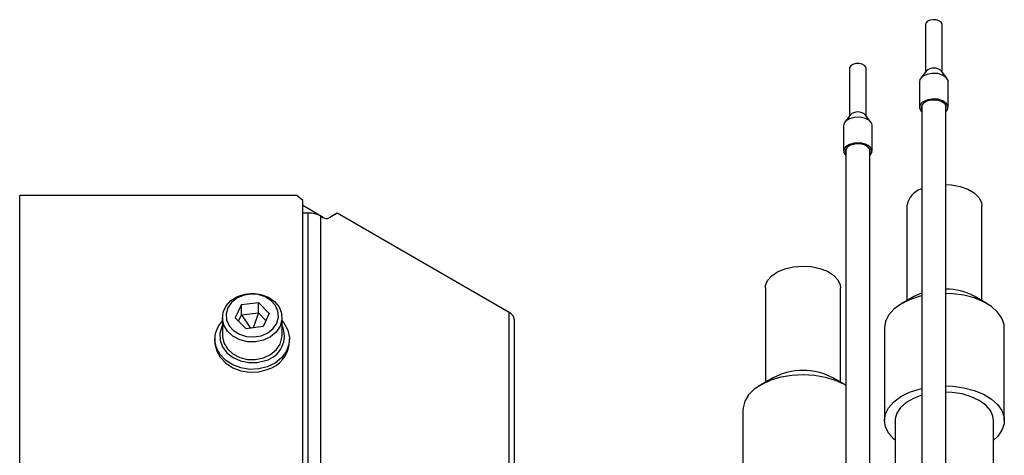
# Model space of a CAD drawing. Header units: millimetres. Extents: x 5 to 414, y 6 to 290.
# Tile 105 of 107: x 367 to 391, y 217 to 228. Entities that reach past the tile are written whole.
import ezdxf

# ---------------------------------------------------------------- set-up
doc = ezdxf.new("R2010")
doc.units = ezdxf.units.MM

msp = doc.modelspace()

# ---------------------------------------------------------------- linework, layer by layer
at = {"color": 7, "linetype": 'Continuous', "lineweight": 25}
for p, q in [((388.6768, 227.5335), (388.6768, 226.3916)), ((389.0768, 226.3916), (389.0768, 227.5335)), ((386.8585, 226.4838), (386.8585, 225.3419)), ((387.2585, 225.3419), (387.2585, 226.4838)), ((388.6942, 226.4141), (388.5638, 226.2457)), ((389.1898, 226.2457), (389.0594, 226.4141)), ((388.5339, 226.1649), (388.5339, 225.5504)), ((389.2196, 225.5504), (389.2196, 226.1649)), ((388.5911, 225.6032), (388.5911, 209.3808)), ((389.1625, 207.1403), (389.1625, 225.6032)), ((386.8759, 225.3644), (386.7455, 225.1961)), ((387.3715, 225.1961), (387.2411, 225.3644)), ((386.7156, 225.1153), (386.7156, 224.5008)), ((387.4014, 224.5008), (387.4014, 225.1153)), ((386.7728, 224.5536), (386.7728, 212.1562)), ((387.3442, 211.8263), (387.3442, 224.5536)), ((366.9972, 187.623), (366.9972, 223.4341)), ((373.6297, 223.4341), (366.9972, 223.4341)), ((373.7725, 223.3175), (373.6297, 223.4341)), ((373.7725, 187.3897), (373.7725, 223.3175)), ((374.261, 222.9118), (373.7725, 223.1938)), ((373.7779, 223.0157), (373.7725, 223.0188)), ((373.9034, 223.0157), (373.7725, 223.0157)), ((373.9034, 187.4378), (373.9034, 223.0157)), ((374.3998, 222.8999), (374.5932, 223.0116)), ((374.5932, 223.0116), (374.4417, 222.9241)), ((378.7149, 220.6322), (374.5932, 223.0116)), ((388.2302, 223.1813), (388.2302, 220.9182)), ((390.0284, 220.9182), (390.0284, 223.1813)), ((374.2065, 187.3654), (374.2065, 222.9432)), ((374.2065, 222.9432), (374.257, 222.9141)), ((374.3979, 222.8989), (374.4417, 222.9241)), ((384.8462, 221.2278), (384.8462, 218.9646)), ((386.6444, 218.9646), (386.6444, 221.2278)), ((372.3036, 220.8228), (372.7108, 220.876)), ((372.9708, 220.6146), (372.7108, 220.876)), ((372.7108, 220.6286), (372.7108, 220.876)), ((388.417, 221.0261), (388.1139, 220.8511)), ((390.1447, 220.8511), (389.8416, 221.0261)), ((372.3036, 220.8228), (372.1564, 220.5082)), ((372.3036, 220.5754), (372.3036, 220.8228)), ((372.3036, 220.5754), (372.7108, 220.6286)), ((372.7108, 220.6286), (372.5889, 220.2694)), ((372.7108, 220.6286), (372.8921, 220.4464)), ((372.9708, 220.6146), (372.8237, 220.3001)), ((378.7149, 184.4711), (378.7149, 220.6322)), ((371.8493, 220.5119), (371.8493, 220.0872)), ((372.1564, 220.5082), (372.4164, 220.2469)), ((372.2351, 220.4291), (372.3036, 220.5754)), ((372.3036, 220.5754), (372.519, 220.2603)), ((373.2779, 220.0872), (373.2779, 220.5119)), ((378.8405, 184.2961), (378.8405, 220.4572)), ((372.8237, 220.3001), (372.4164, 220.2469)), ((372.8069, 220.2979), (372.8265, 220.3062)), ((387.6936, 220.2651), (387.6936, 218.0488)), ((390.565, 218.0488), (390.565, 220.2651)), ((371.6707, 220.0006), (371.6707, 219.9347)), ((373.4565, 219.9347), (373.4565, 220.0006)), ((385.033, 219.0725), (384.7299, 218.8975)), ((386.7607, 218.8975), (386.4576, 219.0725)), ((384.3096, 218.3115), (384.3096, 216.0952)), ((387.9507, 218.0488), (387.9507, 211.4761)), ((390.3079, 206.6698), (390.3079, 218.0488))]:
    msp.add_line(p, q, dxfattribs=at)
at = {"color": 7, "linetype": 'Continuous', "lineweight": 25, "flags": 128}
for points in [[(389.0768, 227.5335), (389.0754, 227.5469), (389.0514, 227.5897), (389.0008, 227.624), (388.9313, 227.6445), (388.8535, 227.6481), (388.7793, 227.6343), (388.7199, 227.6051), (388.6844, 227.5649), (388.6768, 227.5335)], [(387.2211, 226.551), (387.1641, 226.5818), (387.0911, 226.5977), (387.0131, 226.5962), (386.942, 226.5776), (386.8886, 226.5448), (386.8612, 226.5026), (386.8585, 226.4838)], [(387.2585, 226.4838), (387.2533, 226.51), (387.2211, 226.551)], [(389.2196, 226.1649), (389.2173, 226.1879), (389.1761, 226.2614), (389.0894, 226.3202), (388.9703, 226.3554), (388.8369, 226.3615), (388.7096, 226.3377), (388.6078, 226.2877), (388.5469, 226.2189), (388.5339, 226.1649)], [(389.1625, 225.441), (389.2066, 225.4965), (389.2173, 225.5734), (389.1761, 225.6469), (389.0894, 225.7057), (388.9703, 225.7409), (388.8369, 225.747), (388.7096, 225.7232), (388.6078, 225.6732), (388.5469, 225.6044), (388.5362, 225.5274), (388.5774, 225.4539), (388.5911, 225.441)], [(389.1625, 225.4976), (389.1654, 225.5032), (389.1747, 225.5706), (389.1387, 225.6349), (389.0628, 225.6863), (388.9586, 225.7171), (388.8419, 225.7224), (388.7305, 225.7016), (388.6414, 225.6578), (388.5881, 225.5977), (388.5788, 225.5303), (388.5911, 225.4976)], [(387.3372, 225.2306), (387.2395, 225.2834), (387.1143, 225.3105), (386.9806, 225.308), (386.8588, 225.2761), (386.7673, 225.2198), (386.7202, 225.1475), (386.7156, 225.1153)], [(387.4014, 225.1153), (387.3924, 225.1602), (387.3372, 225.2306)], [(387.3372, 224.6161), (387.2395, 224.6689), (387.1143, 224.696), (386.9806, 224.6935), (386.8588, 224.6616), (386.7673, 224.6053), (386.7202, 224.533), (386.7246, 224.4558), (386.7728, 224.3914)], [(387.3023, 224.6017), (387.2169, 224.6478), (387.1073, 224.6716), (386.9904, 224.6694), (386.8837, 224.6415), (386.8037, 224.5922), (386.7625, 224.529), (386.7663, 224.4614), (386.7728, 224.448)], [(387.3442, 224.448), (387.3545, 224.4726), (387.3507, 224.5401), (387.3023, 224.6017)], [(387.3442, 224.3914), (387.3497, 224.3963), (387.3968, 224.4685), (387.3924, 224.5457), (387.3372, 224.6161)], [(389.1625, 223.7), (389.301, 223.6908), (389.5072, 223.6523), (389.6915, 223.5864), (389.8431, 223.497), (389.9532, 223.3892), (390.0154, 223.2693), (390.0284, 223.1813)], [(384.8462, 221.2278), (384.851, 221.2816), (384.8993, 221.4036), (384.9968, 221.5153), (385.1377, 221.6104), (385.314, 221.6832), (385.5154, 221.7296), (385.7301, 221.7467), (385.9456, 221.7338), (386.1496, 221.6914), (386.33, 221.6221), (386.4765, 221.5298), (386.5805, 221.42), (386.6359, 221.2991), (386.6444, 221.2278)], [(373.2309, 220.3038), (373.1374, 220.1645), (373.0013, 220.051), (372.8328, 219.9717), (372.6443, 219.9324), (372.4498, 219.9361), (372.2638, 219.9826), (372.1, 220.0683), (371.9706, 220.1868), (371.8851, 220.3295), (371.85, 220.4858), (371.8679, 220.6439), (371.9373, 220.7923), (372.0531, 220.9199), (372.2069, 221.0172), (372.387, 221.0771), (372.5803, 221.095), (372.7724, 221.0697), (372.9489, 221.003), (373.0969, 220.9), (373.2053, 220.7681), (373.2662, 220.6172), (373.2749, 220.4585), (373.2309, 220.3038)], [(373.1508, 220.3783), (373.1902, 220.5208), (373.1788, 220.6666), (373.1176, 220.8038), (373.0116, 220.9215), (372.8692, 221.0099), (372.7021, 221.0621), (372.5237, 221.0736), (372.3486, 221.0437), (372.1909, 220.9747), (372.0634, 220.8722), (371.9764, 220.7446), (371.937, 220.6021), (371.9484, 220.4563), (372.0096, 220.319), (372.1156, 220.2014), (372.258, 220.1129), (372.4252, 220.0608), (372.6035, 220.0492), (372.7786, 220.0791), (372.9363, 220.1481), (373.0638, 220.2506), (373.1508, 220.3783)], [(388.417, 221.0261), (388.4632, 221.0511), (388.5911, 221.1065)], [(390.565, 220.2651), (390.5583, 220.3455), (390.5061, 220.5001), (390.4042, 220.6463), (390.2562, 220.7787), (390.0674, 220.8925), (389.8448, 220.9837), (389.5963, 221.0489), (389.3309, 221.0857), (389.1625, 221.0937)], [(388.5911, 221.0335), (388.5304, 221.0184), (388.2943, 220.9393), (388.0883, 220.8359), (387.92, 220.7119), (387.7954, 220.5717), (387.719, 220.4204), (387.6936, 220.2651)], [(372.9246, 219.3338), (372.7186, 219.2826), (372.5037, 219.2732), (372.2922, 219.3061), (372.0966, 219.3793), (371.928, 219.4886), (371.7964, 219.6277), (371.7094, 219.7884), (371.672, 219.9615), (371.6865, 220.1369), (371.7519, 220.3043), (371.8493, 220.4381)], [(373.2779, 220.4381), (373.3308, 220.3736), (373.4178, 220.2128), (373.4552, 220.0397), (373.4407, 219.8644), (373.3753, 219.6969), (373.2627, 219.5472), (373.1095, 219.4237), (372.9246, 219.3338)], [(371.8493, 220.3196), (371.8375, 220.296), (371.7895, 220.1348), (371.7943, 219.9689), (371.8515, 219.8096), (371.9572, 219.6679), (372.1043, 219.5533), (372.2826, 219.4737), (372.4801, 219.4345), (372.6833, 219.4384), (372.8784, 219.4851)], [(371.6707, 219.9347), (371.672, 219.8955), (371.7094, 219.7224), (371.7964, 219.5617), (371.928, 219.4226), (372.0966, 219.3133), (372.2922, 219.2401), (372.5037, 219.2072), (372.7186, 219.2167), (372.9246, 219.2678)], [(371.8493, 220.0872), (371.85, 220.0611), (371.8851, 219.9048), (371.9706, 219.7621), (372.1, 219.6435), (372.2638, 219.5579), (372.4498, 219.5114), (372.6443, 219.5077), (372.8328, 219.547), (373.0013, 219.6263), (373.1374, 219.7398), (373.2309, 219.8791)], [(373.2309, 219.8791), (373.2749, 220.0338), (373.2779, 220.0872)], [(386.7607, 218.8975), (386.7413, 218.9085), (386.5275, 219.0065), (386.2856, 219.0794), (386.0241, 219.1246), (385.7525, 219.1404), (385.4807, 219.1262), (385.2184, 219.0825), (384.9752, 219.011), (384.7598, 218.9143), (384.58, 218.7957), (384.4423, 218.6596), (384.3518, 218.511), (384.3116, 218.3551), (384.3096, 218.3115)], [(387.9507, 217.5754), (387.923, 217.5993), (387.7975, 217.7393), (387.7201, 217.8904), (387.6936, 218.0472), (387.719, 218.2041), (387.7954, 218.3553), (387.92, 218.4955), (388.0883, 218.6196), (388.2943, 218.723), (388.5304, 218.802), (388.5911, 218.8171)], [(389.1625, 218.8774), (389.3309, 218.8694), (389.5963, 218.8325), (389.8448, 218.7673), (390.0674, 218.6762), (390.2562, 218.5624), (390.4042, 218.43), (390.5061, 218.2838), (390.5583, 218.1291), (390.5588, 217.9716), (390.5076, 217.8168), (390.4067, 217.6704), (390.3079, 217.5754)], [(390.3079, 218.0488), (390.2939, 218.1533), (390.2308, 218.2908), (390.1196, 218.4177), (389.9651, 218.5285), (389.774, 218.6183), (389.5548, 218.6833), (389.317, 218.7205), (389.1625, 218.7289)], [(388.5911, 218.654), (388.3902, 218.5787), (388.2155, 218.4784), (388.0807, 218.3594), (387.9918, 218.2267), (387.9525, 218.0863), (387.9507, 218.0488)]]:
    msp.add_lwpolyline(points, dxfattribs=at)
at = {"color": 7, "linetype": 'Continuous', "lineweight": 25}
for centre, radius, start, end in [((388.8768, 226.2275), 0.2611, 45.62132, 134.37868), ((387.0585, 225.1796), 0.2598, 45.34373, 134.65627), ((388.7388, 223.1043), 0.5145, 106.6946, 171.39216), ((373.9158, 222.3974), 0.6184, 61.95976, 91.1441), ((374.3407, 223.0309), 0.1437, 234.38183, 294.31395), ((389.1628, 219.7565), 1.4396, 61.87057, 90.01432), ((378.626, 220.4358), 0.2155, 5.6948, 65.62534), ((372.7305, 220.0688), 0.6021, 284.21896, 24.60931), ((372.7236, 219.9737), 0.7339, 285.8924, 356.95084), ((385.7453, 217.7091), 1.5382, 62.41645, 117.58355)]:
    msp.add_arc(centre, radius, start, end, dxfattribs=at)

doc.saveas('drawing.dxf')
